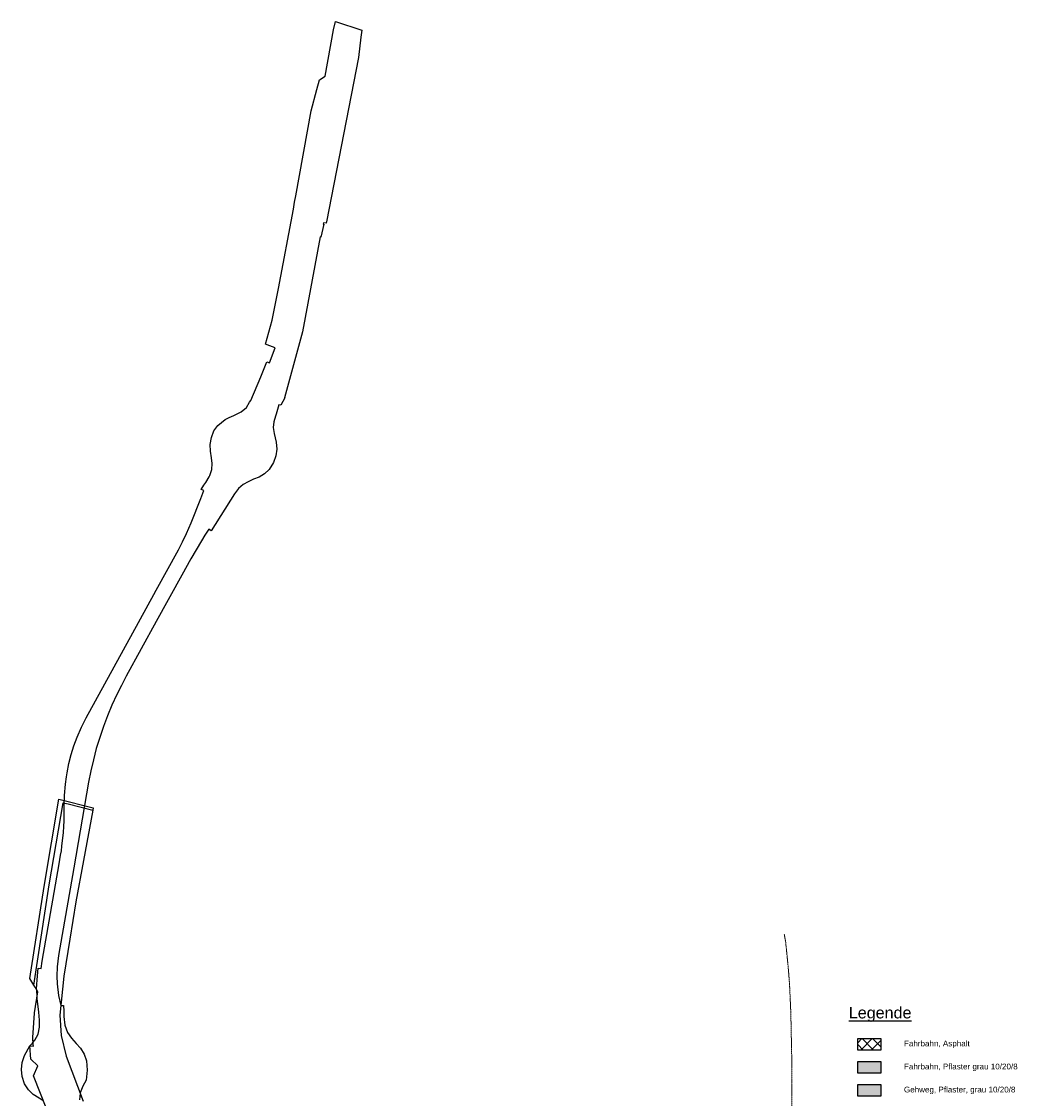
# Model space of a CAD drawing. Header units: metres. Extents: x 339653 to 341672, y 5744753 to 5747397.
# Tile 256 of 256: x 340969 to 341402, y 5746819 to 5747286. Entities that reach past the tile are written whole.
import ezdxf

# ---------------------------------------------------------------- set-up
doc = ezdxf.new("R2010")
doc.units = ezdxf.units.M
doc.header["$LTSCALE"] = 0.03
doc.linetypes.add('ACAD_ISO12W100', pattern=[21, 12, -3, 0, -3, 0, -3])
for name, color, linetype in [('0-Layout', 4, 'Continuous'), ('PF-Fahrbahn', 254, 'Continuous'), ('PF-Gehweg', 41, 'Continuous')]:
    doc.layers.add(name, color=color, linetype=linetype)
for name, color, linetype, lineweight in [('B-V-Strom', 80, 'ACAD_ISO12W100', 18), ('Historie', 7, 'Continuous', 25), ('Verkehr', 7, 'Continuous', 25)]:
    doc.layers.add(name, color=color, linetype=linetype, lineweight=lineweight)
doc.styles.add('Text-Standard 66', font='arial.ttf')
doc.styles.add('Text-Standard 66 Klein', font='arial.ttf')

msp = doc.modelspace()

# ---------------------------------------------------------------- hatches: boundary and pattern name
at = {"layer": 'PF-Fahrbahn'}
h = msp.add_hatch(dxfattribs=at)
h.set_pattern_fill('ANSI37', color=256, style=0)
h.set_pattern_definition([(315, (340415.2186, 5745823.2022), (2.245064, 2.245064), []), (45, (340415.2186, 5745823.2022), (-2.245064, 2.245064), [])])
h.paths.add_polyline_path([(341341.62, 5746839.676), (341341.62, 5746844.676), (341331.62, 5746844.676), (341331.62, 5746839.676)])
msp.add_hatch(color=256, dxfattribs=at).paths.add_polyline_path([(341341.62, 5746829.676), (341341.62, 5746834.676), (341331.62, 5746834.676), (341331.62, 5746829.676)])
at = {"layer": 'PF-Gehweg'}
msp.add_hatch(color=256, dxfattribs=at).paths.add_polyline_path([(341331.62, 5746824.676), (341331.62, 5746819.676), (341341.62, 5746819.676), (341341.62, 5746824.676)])

# ---------------------------------------------------------------- linework, layer by layer
at = {"layer": '0-Layout'}
for points in [[(341331.62, 5746844.676), (341341.62, 5746844.676), (341341.62, 5746839.676), (341331.62, 5746839.676)], [(341331.62, 5746834.676), (341341.62, 5746834.676), (341341.62, 5746829.676), (341331.62, 5746829.676)], [(341331.62, 5746824.676), (341341.62, 5746824.676), (341341.62, 5746819.676), (341331.62, 5746819.676)]]:
    msp.add_lwpolyline(points, close=True, dxfattribs=at)
at = {"layer": 'B-V-Strom'}
msp.add_lwpolyline([(341299.773, 5746889.676), (341299.636, 5746889.801), (341299.773, 5746889.676), (341300.336, 5746886.462), (341300.987, 5746880.141), (341301.528, 5746874.499), (341302.004, 5746868.361), (341302.559, 5746856.185), (341302.951, 5746837.19), (341302.951, 5746825.907), (341303.221, 5746788.997), (341303.232, 5746763.374), (341303.238, 5746746.764), (341303.288, 5746737.499), (341303.111, 5746693.921), (341303.285, 5746674.34), (341301.222, 5746674.226), (341301.578, 5746644.107), (341301.745, 5746619.437), (341301.223, 5746614.486), (341301.812, 5746584.743), (341301.961, 5746532.593), (341302.714, 5746478.034), (341303.048, 5746441.75)], dxfattribs=at)
at = {"layer": 'Historie', "color": 83}
for points in [[(340990.973, 5746786.082), (340974.152, 5746828.443), (340976.024, 5746832.777), (340973.088, 5746835.683), (340972.61, 5746841.495), (340974.134, 5746841.313), (340974.067, 5746842.162), (340973.828, 5746844.924), (340973.826, 5746845.153), (340974.574, 5746855.705), (340974.631, 5746855.893), (340976.065, 5746864.966), (340974.868, 5746866.957), (340974.322, 5746867.876), (340972.624, 5746870.7), (340978.841, 5746910.666), (340985.227, 5746948.472), (341000.082, 5746944.775), (341000.067, 5746944.695), (340999.899, 5746943.794), (340995.904, 5746921.95), (340992.607, 5746903.966), (340989.984, 5746887.782), (340987.32, 5746871.718), (340985.629, 5746854.857), (340986.177, 5746845.998), (340988.301, 5746837.016), (340995.781, 5746817.509)], [(340990.973, 5746786.082), (340974.152, 5746828.443), (340976.024, 5746832.777), (340973.088, 5746835.683), (340972.61, 5746841.495), (340974.134, 5746841.313), (340974.067, 5746842.162), (340973.828, 5746844.924), (340973.826, 5746845.153), (340974.574, 5746855.705), (340974.631, 5746855.893), (340976.065, 5746864.966), (340974.868, 5746866.957), (340974.322, 5746867.876), (340980.986, 5746911.405), (340987.076, 5746946.975), (340989.266, 5746946.43), (340999.899, 5746943.794), (340995.904, 5746921.95), (340992.607, 5746903.966), (340989.984, 5746887.782), (340987.32, 5746871.718), (340985.629, 5746854.857), (340986.177, 5746845.998), (340988.301, 5746837.016), (340995.781, 5746817.509)]]:
    msp.add_lwpolyline(points, dxfattribs=at)
at = {"layer": 'Verkehr', "color": 83}
msp.add_lwpolyline([(340978.417, 5746817.701), (340976.613, 5746818.761), (340974.062, 5746820.344), (340971.95, 5746822.486), (340970.326, 5746825.013), (340969.254, 5746828.189), (340968.999, 5746831.305), (340969.311, 5746834.358), (340969.835, 5746836.069), (340970.215, 5746837.303), (340972.61, 5746841.495), (340973.719, 5746842.735), (340973.991, 5746843.039), (340974.774, 5746843.915), (340976.164, 5746846.639), (340976.743, 5746849.637), (340976.731, 5746852.588), (340976.465, 5746856.131), (340975.75, 5746862.112), (340975.715, 5746862.754), (340975.556, 5746865.813), (340975.542, 5746866.092), (340975.771, 5746870.098), (340976.264, 5746875.143), (340977.523, 5746875.006), (340977.94, 5746878.231), (340981.524, 5746898.929), (340985.287, 5746920.441), (340985.936, 5746924.149), (340986.26, 5746926.112), (340986.525, 5746928.089), (340987.195, 5746934.08), (340987.402, 5746936.594), (340987.45, 5746939.086), (340987.456, 5746945.105), (340987.517, 5746946.865), (340987.589, 5746948.92), (340987.63, 5746950.089), (340988.064, 5746955.039), (340988.502, 5746958.202), (340988.743, 5746959.939), (340989.528, 5746963.94), (340990.464, 5746967.835), (340991.642, 5746971.661), (340993.088, 5746975.371), (340994.981, 5746979.726), (340997.021, 5746983.766), (341017.247, 5747020.625), (341026.403, 5747037.305), (341027.438, 5747039.19), (341036.997, 5747056.606), (341038.811, 5747060.181), (341040.544, 5747063.783), (341041.547, 5747065.999), (341042.553, 5747068.37), (341046.707, 5747078.929), (341048.05, 5747082.343), (341046.914, 5747082.767), (341048.08, 5747084.716), (341048.967, 5747085.912), (341050.365, 5747088.385), (341050.648, 5747088.886), (341051.474, 5747091.536), (341051.646, 5747094.071), (341051.319, 5747096.589), (341050.952, 5747099.42), (341050.831, 5747102.415), (341051.313, 5747105.393), (341052.396, 5747108.21), (341054.132, 5747110.646), (341057.297, 5747113.15), (341058.986, 5747114.084), (341061.006, 5747114.884), (341064.19, 5747116.461), (341066.5, 5747118.462), (341067.899, 5747120.647), (341068.386, 5747121.408), (341072.786, 5747131.664), (341075.391, 5747138.218), (341076.546, 5747137.754), (341078.983, 5747144.263), (341075.543, 5747145.586), (341074.746, 5747145.891), (341077.66, 5747156.309), (341077.795, 5747156.979), (341080.439, 5747170.013), (341086.872, 5747204.473), (341087.422, 5747207.423), (341087.945, 5747210.219), (341094.638, 5747247.073), (341097.074, 5747256.383), (341098.169, 5747260.571), (341100.585, 5747262.111), (341104.204, 5747282.273), (341105.199, 5747285.804), (341116.52, 5747282.003), (341116.162, 5747278.962), (341115.138, 5747270.273), (341101.167, 5747198.929), (341101.042, 5747198.29), (341099.918, 5747198.552), (341099.834, 5747197.975), (341100.088, 5747197.913), (341098.768, 5747192.332), (341098.506, 5747192.424), (341090.786, 5747151.16), (341082.969, 5747122.655), (341083.16, 5747122.555), (341081.443, 5747119.402), (341080.535, 5747119.542), (341079.366, 5747115.514), (341079.123, 5747114.675), (341078.465, 5747112.227), (341078.151, 5747109.693), (341078.59, 5747107.168), (341079.416, 5747103.408), (341079.65, 5747100.381), (341079.259, 5747097.391), (341078.242, 5747094.586), (341076.309, 5747091.553), (341074.283, 5747089.663), (341071.972, 5747088.13), (341069.628, 5747087.244), (341067.322, 5747086.198), (341065.128, 5747084.932), (341063.138, 5747083.331), (341061.324, 5747080.891), (341051.202, 5747064.921), (341050.164, 5747065.586), (341048.53, 5747063.061), (341046.958, 5747060.489), (341042.443, 5747052.692), (341038.471, 5747045.73), (341027.387, 5747025.548), (341014.376, 5747001.863), (341012.286, 5746997.874), (341010.26, 5746993.841), (341008.159, 5746989.298), (341006.259, 5746984.674), (341004.494, 5746979.991), (341002.878, 5746975.242), (341001.425, 5746970.449), (341000.128, 5746965.618), (340999.002, 5746960.73), (340998.073, 5746955.931), (340991.62, 5746918.748), (340984.972, 5746880.73), (340984.386, 5746875.754), (340984.255, 5746871.751), (340984.381, 5746868.382), (340985.042, 5746863.42), (340986.01, 5746858.949), (340986.039, 5746858.951), (340987.252, 5746859.04), (340987.363, 5746856.539), (340987.338, 5746854.181), (340987.717, 5746850.525), (340988.958, 5746847.342), (340990.606, 5746844.784), (340992.73, 5746842.594), (340994.561, 5746840.5), (340996.166, 5746837.849), (340997.162, 5746834.945), (340997.515, 5746831.029), (340996.955, 5746826.684), (340996.349, 5746825.29), (340995.644, 5746823.953), (340994.477, 5746821.135), (340994.456, 5746820.965), (340994.094, 5746818.098)], dxfattribs=at)

# ---------------------------------------------------------------- texts
at = {"layer": '0-Layout'}
for s, insert, char_height, width, attachment_point, style in [('\\LLegende', (341327.707, 5746858.411), 5, 207.66867, 1, 'Text-Standard 66 Klein'), ('Fahrbahn, Asphalt ', (341351.62, 5746842.176), 2.5, 89.4583, 4, 'Text-Standard 66'), ('Fahrbahn, Pflaster grau 10/20/8', (341351.62, 5746832.176), 2.5, 89.4583, 4, 'Text-Standard 66'), ('Gehweg, Pflaster, grau 10/20/8', (341351.62, 5746822.176), 2.5, 89.4583, 4, 'Text-Standard 66')]:
    msp.add_mtext(s, dxfattribs=dict(at, insert=insert, char_height=char_height, width=width, attachment_point=attachment_point, style=style))

doc.saveas('drawing.dxf')
